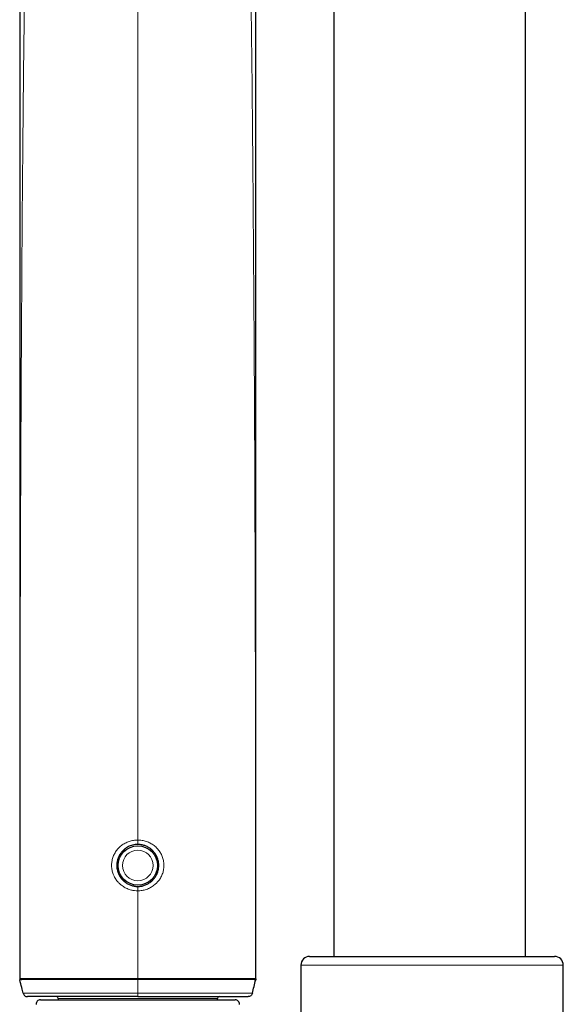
# Model space of a CAD drawing. Header units: millimetres. Extents: x 8 to 2385, y 12 to 2606.
# Tile 102 of 156: x 1046 to 1108, y 1698 to 1811. Entities that reach past the tile are written whole.
import ezdxf

# ---------------------------------------------------------------- set-up
doc = ezdxf.new("R2010")
doc.units = ezdxf.units.MM

msp = doc.modelspace()

# ---------------------------------------------------------------- linework, layer by layer
at = {"color": 7, "linetype": 'Continuous', "lineweight": 30}
for p, q in [((1103.81, 1703.51), (1103.81, 1846.99)), ((1081.91, 1821.77), (1081.91, 1703.51)), ((1079.14, 1703.51), (1107.14, 1703.51)), ((1078.14, 1702.51), (1078.14, 1696.43)), ((1108.14, 1582.51), (1108.14, 1702.51)), ((1048.36, 1698.55), (1070.62, 1698.55)), ((1050.39, 1698.71), (1050.39, 1698.55)), ((1068.59, 1698.55), (1068.59, 1698.71))]:
    msp.add_line(p, q, dxfattribs=at)
at = {"color": 252, "linetype": 'Continuous', "lineweight": 0}
for p, q in [((1059.49, 1816.18), (1059.49, 1716.82)), ((1057.92, 1715.73), (1058.01, 1715.61)), ((1061.05, 1715.72), (1060.96, 1715.61)), ((1058.01, 1712.21), (1057.92, 1712.1)), ((1060.96, 1712.21), (1061.05, 1712.1)), ((1059.49, 1711.02), (1059.49, 1700.98)), ((1108.14, 1702.51), (1078.14, 1702.51)), ((1046.01, 1700.85), (1045.99, 1700.97)), ((1059.49, 1700.98), (1059.49, 1700.85)), ((1059.49, 1700.85), (1059.49, 1699.29)), ((1072.97, 1700.85), (1072.98, 1700.97)), ((1068.59, 1698.71), (1050.39, 1698.71))]:
    msp.add_line(p, q, dxfattribs=at)
at = {"color": 252, "linetype": 'Continuous', "lineweight": 0, "flags": 128}
for points in [[(1059.49, 1716.31), (1059.49, 1716.32), (1059.49, 1716.35), (1059.49, 1716.4), (1059.49, 1716.46), (1059.49, 1716.54), (1059.49, 1716.62), (1059.49, 1716.72), (1059.49, 1716.82)], [(1057.45, 1715.17), (1057.47, 1715.15), (1057.5, 1715.12), (1057.52, 1715.09), (1057.53, 1715.06), (1057.53, 1715.04), (1057.53, 1715.02)], [(1061.45, 1715.02), (1061.44, 1715.04), (1061.45, 1715.06), (1061.46, 1715.09), (1061.48, 1715.12), (1061.51, 1715.15), (1061.53, 1715.17)], [(1057.45, 1712.65), (1057.47, 1712.67), (1057.5, 1712.71), (1057.52, 1712.74), (1057.53, 1712.77), (1057.53, 1712.79), (1057.53, 1712.81)], [(1061.45, 1712.81), (1061.44, 1712.79), (1061.45, 1712.77), (1061.46, 1712.74), (1061.48, 1712.71), (1061.51, 1712.67), (1061.53, 1712.65)], [(1059.49, 1711.02), (1059.49, 1711.11), (1059.49, 1711.21), (1059.49, 1711.29), (1059.49, 1711.37), (1059.49, 1711.43), (1059.49, 1711.48), (1059.49, 1711.5), (1059.49, 1711.51)]]:
    msp.add_lwpolyline(points, dxfattribs=at)
at = {"color": 7, "linetype": 'Continuous', "lineweight": 30}
msp.add_circle((1059.49, 1713.91), 2.25, dxfattribs=at)
at = {"color": 252, "linetype": 'Continuous', "lineweight": 0}
msp.add_circle((1059.49, 1713.91), 1.75, dxfattribs=at)
at = {"color": 7, "linetype": 'Continuous', "lineweight": 30}
for centre, radius, start, end in [((1079.14, 1702.51), 1, 90, 180), ((1107.14, 1702.51), 1, 0, 90), ((1048.36, 1698.05), 0.5, 90, 182.4813), ((1050.19, 1698.71), 0.2, 0, 90), ((1068.79, 1698.71), 0.2, 90, 180), ((1070.62, 1698.05), 0.5, 357.5187, 90)]:
    msp.add_arc(centre, radius, start, end, dxfattribs=at)
at = {"color": 252, "linetype": 'Continuous', "lineweight": 0}
for points, knots in [([(1072.38, 1817.95), (1072.45, 1812.63), (1072.59, 1801.69), (1072.72, 1785.14), (1072.83, 1768.31), (1072.9, 1751.47), (1072.94, 1734.64), (1072.97, 1717.81), (1072.98, 1706.59), (1072.98, 1700.97)], [0, 0, 0, 0, 0.136605, 0.280504, 0.424404, 0.568303, 0.712202, 0.856101, 1, 1, 1, 1]), ([(1046.55, 1813.7), (1046.49, 1809.79), (1046.37, 1800.27), (1046.25, 1785.14), (1046.15, 1768.31), (1046.08, 1751.47), (1046.03, 1734.64), (1046, 1717.81), (1046, 1706.59), (1045.99, 1700.97)], [0, 0, 0, 0, 0.104014, 0.253345, 0.402676, 0.552007, 0.701338, 0.850669, 1, 1, 1, 1]), ([(1059.49, 1711.02), (1059.49, 1711.02), (1059.36, 1711.02), (1059.12, 1711.03), (1058.79, 1711.09), (1058.51, 1711.17), (1058.28, 1711.26), (1058.06, 1711.37), (1057.84, 1711.49), (1057.6, 1711.66), (1057.35, 1711.87), (1057.13, 1712.12), (1056.96, 1712.35), (1056.84, 1712.56), (1056.73, 1712.78), (1056.64, 1713.02), (1056.57, 1713.25), (1056.52, 1713.49), (1056.5, 1713.74), (1056.49, 1713.98), (1056.51, 1714.22), (1056.55, 1714.46), (1056.6, 1714.7), (1056.68, 1714.93), (1056.78, 1715.15), (1056.89, 1715.36), (1057.02, 1715.57), (1057.17, 1715.76), (1057.34, 1715.94), (1057.52, 1716.11), (1057.72, 1716.26), (1057.93, 1716.4), (1058.15, 1716.52), (1058.38, 1716.62), (1058.62, 1716.7), (1058.87, 1716.76), (1059.16, 1716.81), (1059.37, 1716.81), (1059.49, 1716.82)], [0, 0, 0, 0, 0.000007, 0.040109, 0.080212, 0.107573, 0.133937, 0.160476, 0.187283, 0.21446, 0.25435, 0.294238, 0.321475, 0.347822, 0.374361, 0.401204, 0.428467, 0.454387, 0.480504, 0.506928, 0.533775, 0.559414, 0.585389, 0.611365, 0.637881, 0.663869, 0.690041, 0.716493, 0.743325, 0.769872, 0.796602, 0.823901, 0.851395, 0.878199, 0.905186, 0.932746, 0.960505, 1, 1, 1, 1]), ([(1059.49, 1716.82), (1059.61, 1716.81), (1059.81, 1716.81), (1060.1, 1716.76), (1060.34, 1716.7), (1060.59, 1716.62), (1060.82, 1716.52), (1061.04, 1716.4), (1061.25, 1716.27), (1061.45, 1716.11), (1061.63, 1715.95), (1061.8, 1715.77), (1061.95, 1715.57), (1062.08, 1715.37), (1062.2, 1715.16), (1062.29, 1714.93), (1062.37, 1714.71), (1062.43, 1714.47), (1062.47, 1714.23), (1062.48, 1713.99), (1062.48, 1713.75), (1062.45, 1713.5), (1062.41, 1713.26), (1062.34, 1713.02), (1062.25, 1712.79), (1062.14, 1712.57), (1061.99, 1712.32), (1061.79, 1712.06), (1061.56, 1711.82), (1061.34, 1711.64), (1061.14, 1711.49), (1060.93, 1711.37), (1060.7, 1711.26), (1060.47, 1711.17), (1060.23, 1711.1), (1059.99, 1711.05), (1059.74, 1711.02), (1059.57, 1711.02), (1059.49, 1711.02), (1059.49, 1711.02)], [0, 0, 0, 0, 0.039494, 0.066299, 0.093285, 0.120844, 0.148601, 0.175241, 0.201881, 0.229176, 0.256668, 0.282662, 0.308832, 0.335279, 0.362108, 0.387753, 0.413725, 0.439697, 0.466212, 0.492129, 0.518246, 0.54467, 0.571517, 0.597855, 0.624395, 0.651241, 0.678505, 0.718391, 0.75828, 0.785517, 0.81188, 0.838418, 0.865225, 0.892402, 0.918933, 0.945464, 0.972634, 0.999994, 1, 1, 1, 1]), ([(1057.21, 1713.17), (1057.2, 1713.19), (1057.17, 1713.34), (1057.14, 1713.6), (1057.13, 1713.95), (1057.15, 1714.29), (1057.17, 1714.51), (1057.2, 1714.62), (1057.2, 1714.62)], [0, 0, 0, 0, 0.0582923, 0.3015279, 0.5466615, 0.7701246, 0.9951195, 1, 1, 1, 1]), ([(1061.77, 1714.65), (1061.78, 1714.62), (1061.8, 1714.48), (1061.83, 1714.22), (1061.85, 1713.88), (1061.83, 1713.54), (1061.8, 1713.31), (1061.77, 1713.18), (1061.77, 1713.17)], [0, 0, 0, 0, 0.047612, 0.28707, 0.528396, 0.748389, 0.969889, 1, 1, 1, 1]), ([(1045.99, 1700.97), (1045.99, 1700.97), (1046, 1700.97), (1046.03, 1700.96), (1046.08, 1700.96), (1046.15, 1700.96), (1046.25, 1700.98), (1046.35, 1700.98), (1046.48, 1700.98), (1046.62, 1700.98), (1046.78, 1700.98), (1046.95, 1700.97), (1047.14, 1700.97), (1047.36, 1700.97), (1047.61, 1700.97), (1047.9, 1700.97), (1048.2, 1700.97), (1048.53, 1700.97), (1048.87, 1700.97), (1049.23, 1700.97), (1049.61, 1700.98), (1050.03, 1700.98), (1050.48, 1700.98), (1050.97, 1700.98), (1051.47, 1700.98), (1051.98, 1700.98), (1052.49, 1700.98), (1053, 1700.98), (1053.53, 1700.98), (1054.06, 1700.98), (1054.6, 1700.98), (1055.16, 1700.98), (1055.72, 1700.97), (1056.42, 1700.97), (1057.21, 1700.97), (1058.07, 1700.98), (1058.81, 1700.98), (1059.28, 1700.98), (1059.49, 1700.98), (1059.49, 1700.98)], [0, 0, 0, 0, 0.015343, 0.030689, 0.056396, 0.082104, 0.103618, 0.125132, 0.146864, 0.168598, 0.190564, 0.21253, 0.234707, 0.256884, 0.283035, 0.309187, 0.335621, 0.362055, 0.388845, 0.415636, 0.442697, 0.469759, 0.500906, 0.532169, 0.563432, 0.594805, 0.624177, 0.653548, 0.683159, 0.712769, 0.742684, 0.772598, 0.802747, 0.832896, 0.88486, 0.926678, 0.968495, 0.999997, 1, 1, 1, 1]), ([(1045.99, 1700.96), (1045.99, 1700.96), (1045.99, 1700.97), (1045.99, 1700.97), (1045.99, 1700.97), (1045.99, 1700.97)], [0, 0, 0, 0, 0.596544, 0.999725, 1, 1, 1, 1]), ([(1059.49, 1700.85), (1059.22, 1700.85), (1058.69, 1700.85), (1057.88, 1700.85), (1057.08, 1700.85), (1056.3, 1700.85), (1055.55, 1700.85), (1054.82, 1700.85), (1054.16, 1700.86), (1053.57, 1700.86), (1053.04, 1700.86), (1052.51, 1700.86), (1052, 1700.86), (1051.48, 1700.86), (1050.98, 1700.86), (1050.49, 1700.86), (1050, 1700.86), (1049.51, 1700.85), (1049.02, 1700.85), (1048.6, 1700.85), (1048.24, 1700.85), (1047.93, 1700.85), (1047.64, 1700.85), (1047.35, 1700.85), (1047.07, 1700.85), (1046.83, 1700.86), (1046.65, 1700.86), (1046.48, 1700.87), (1046.32, 1700.86), (1046.18, 1700.85), (1046.08, 1700.84), (1046.03, 1700.85), (1046.01, 1700.85), (1046, 1700.85)], [0, 0, 0, 0, 0.041576, 0.083259, 0.125157, 0.167165, 0.206454, 0.245765, 0.285052, 0.314991, 0.344929, 0.375121, 0.405313, 0.436454, 0.467654, 0.498981, 0.530375, 0.565391, 0.600433, 0.635445, 0.662248, 0.68905, 0.716151, 0.743253, 0.775441, 0.807744, 0.829561, 0.851377, 0.884618, 0.917859, 0.946048, 0.974236, 1, 1, 1, 1]), ([(1072.98, 1700.97), (1072.98, 1700.97), (1072.97, 1700.97), (1072.93, 1700.96), (1072.88, 1700.96), (1072.81, 1700.97), (1072.7, 1700.98), (1072.55, 1700.98), (1072.36, 1700.98), (1072.13, 1700.98), (1071.88, 1700.97), (1071.63, 1700.97), (1071.36, 1700.97), (1071.08, 1700.97), (1070.77, 1700.97), (1070.45, 1700.97), (1070.11, 1700.97), (1069.74, 1700.97), (1069.36, 1700.98), (1068.95, 1700.98), (1068.5, 1700.98), (1068.01, 1700.98), (1067.5, 1700.98), (1066.99, 1700.98), (1066.48, 1700.98), (1065.97, 1700.98), (1065.45, 1700.98), (1064.92, 1700.98), (1064.37, 1700.98), (1063.82, 1700.98), (1063.26, 1700.97), (1062.62, 1700.97), (1061.9, 1700.97), (1061.1, 1700.98), (1060.3, 1700.98), (1059.76, 1700.98), (1059.49, 1700.98), (1059.49, 1700.98)], [0, 0, 0, 0, 0.0204543, 0.0409795, 0.0615048, 0.0821048, 0.1090421, 0.1359787, 0.168751, 0.2015249, 0.2292, 0.2568754, 0.2829806, 0.3090862, 0.3354867, 0.3618876, 0.3887118, 0.4155364, 0.4426443, 0.4697526, 0.5008841, 0.5321468, 0.56341, 0.5947999, 0.6241318, 0.653464, 0.6830464, 0.712629, 0.7425723, 0.7725157, 0.8027041, 0.8328926, 0.8744514, 0.9162274, 0.9580037, 0.9999969, 1, 1, 1, 1]), ([(1059.49, 1700.85), (1059.75, 1700.85), (1060.29, 1700.85), (1061.09, 1700.85), (1061.89, 1700.85), (1062.61, 1700.85), (1063.24, 1700.85), (1063.79, 1700.85), (1064.33, 1700.85), (1064.87, 1700.86), (1065.41, 1700.86), (1065.94, 1700.86), (1066.46, 1700.86), (1066.98, 1700.86), (1067.49, 1700.86), (1068, 1700.86), (1068.49, 1700.86), (1068.93, 1700.86), (1069.34, 1700.86), (1069.71, 1700.85), (1070.06, 1700.85), (1070.4, 1700.85), (1070.73, 1700.85), (1071.04, 1700.85), (1071.34, 1700.85), (1071.66, 1700.85), (1071.96, 1700.85), (1072.23, 1700.86), (1072.43, 1700.87), (1072.59, 1700.87), (1072.71, 1700.86), (1072.8, 1700.85), (1072.87, 1700.84), (1072.92, 1700.84), (1072.96, 1700.85), (1072.97, 1700.85), (1072.97, 1700.85)], [0, 0, 0, 0, 0.041522, 0.083311, 0.1251, 0.167162, 0.1965, 0.225837, 0.255336, 0.284835, 0.314858, 0.344881, 0.375097, 0.405312, 0.436421, 0.467684, 0.498947, 0.530372, 0.556489, 0.582606, 0.608901, 0.635195, 0.662094, 0.688993, 0.716123, 0.743252, 0.786162, 0.815245, 0.844349, 0.873428, 0.895642, 0.917856, 0.938295, 0.958832, 0.979368, 1, 1, 1, 1]), ([(1072.99, 1700.96), (1072.99, 1700.96), (1072.99, 1700.97), (1072.98, 1700.97), (1072.98, 1700.97), (1072.98, 1700.97)], [0, 0, 0, 0, 0.5965437, 0.9997251, 1, 1, 1, 1]), ([(1046.38, 1699.29), (1046.38, 1699.29), (1046.39, 1699.29), (1046.42, 1699.29), (1046.49, 1699.29), (1046.58, 1699.29), (1046.7, 1699.29), (1046.83, 1699.29), (1046.98, 1699.29), (1047.15, 1699.29), (1047.34, 1699.29), (1047.54, 1699.29), (1047.77, 1699.29), (1048.01, 1699.29), (1048.28, 1699.29), (1048.56, 1699.29), (1048.92, 1699.29), (1049.36, 1699.29), (1049.9, 1699.29), (1050.45, 1699.29), (1050.97, 1699.29), (1051.45, 1699.29), (1051.89, 1699.29), (1052.33, 1699.29), (1052.77, 1699.29), (1053.23, 1699.29), (1053.7, 1699.29), (1054.18, 1699.29), (1054.66, 1699.29), (1055.19, 1699.29), (1055.77, 1699.29), (1056.43, 1699.29), (1057.15, 1699.29), (1057.93, 1699.29), (1058.7, 1699.29), (1059.23, 1699.29), (1059.49, 1699.29)], [0, 0, 0, 0, 0.032164, 0.061591, 0.091012, 0.11642, 0.141831, 0.166027, 0.190223, 0.213633, 0.237043, 0.26072, 0.284397, 0.30846, 0.332522, 0.356843, 0.381164, 0.420111, 0.45906, 0.495672, 0.532284, 0.560655, 0.58674, 0.612826, 0.639108, 0.66539, 0.691952, 0.718514, 0.745264, 0.772013, 0.805056, 0.838099, 0.878392, 0.91879, 0.959317, 1, 1, 1, 1]), ([(1072.59, 1699.29), (1072.59, 1699.29), (1072.59, 1699.29), (1072.57, 1699.29), (1072.54, 1699.29), (1072.48, 1699.29), (1072.39, 1699.29), (1072.28, 1699.29), (1072.15, 1699.29), (1071.97, 1699.29), (1071.75, 1699.29), (1071.49, 1699.29), (1071.23, 1699.29), (1070.96, 1699.29), (1070.7, 1699.29), (1070.42, 1699.29), (1070.08, 1699.29), (1069.64, 1699.29), (1069.07, 1699.29), (1068.49, 1699.29), (1067.96, 1699.29), (1067.52, 1699.29), (1067.09, 1699.29), (1066.65, 1699.29), (1066.2, 1699.29), (1065.74, 1699.29), (1065.27, 1699.29), (1064.8, 1699.29), (1064.31, 1699.29), (1063.78, 1699.29), (1063.21, 1699.29), (1062.54, 1699.29), (1061.82, 1699.29), (1061.05, 1699.29), (1060.27, 1699.29), (1059.75, 1699.29), (1059.49, 1699.29)], [0, 0, 0, 0, 0.023358, 0.046712, 0.070276, 0.09384, 0.117797, 0.141756, 0.165994, 0.190232, 0.22531, 0.254854, 0.2844, 0.308462, 0.332525, 0.356845, 0.381166, 0.414386, 0.459174, 0.503966, 0.53231, 0.560655, 0.586741, 0.612826, 0.639108, 0.665391, 0.691952, 0.718514, 0.745264, 0.772013, 0.805056, 0.838099, 0.878366, 0.918738, 0.959317, 1, 1, 1, 1]), ([(1059.49, 1699.29), (1059.49, 1699.24), (1059.49, 1699.13), (1059.49, 1699.01), (1059.49, 1698.93), (1059.49, 1698.92), (1059.49, 1698.91)], [0, 0, 0, 0, 0.2540824, 0.5081649, 0.7622473, 1, 1, 1, 1])]:
    msp.add_open_spline(points, degree=3, knots=knots, dxfattribs=at)
at = {"color": 7, "linetype": 'Continuous', "lineweight": 30}
for points, knots in [([(1072.99, 1700.96), (1072.99, 1701.03), (1072.99, 1701.39), (1072.99, 1702.04), (1072.99, 1702.87), (1072.99, 1703.65), (1072.99, 1704.39), (1072.99, 1705.11), (1072.99, 1705.81), (1072.99, 1706.49), (1072.99, 1707.1), (1072.99, 1707.63), (1072.99, 1708.09), (1072.99, 1708.47), (1072.99, 1708.79), (1072.99, 1709.06), (1072.99, 1709.26), (1072.99, 1709.44), (1072.99, 1709.61), (1072.99, 1709.86), (1072.99, 1710.21), (1072.99, 1710.68), (1072.99, 1711.21), (1072.99, 1711.81), (1072.99, 1712.48), (1072.99, 1713.2), (1072.99, 1713.96), (1072.99, 1715.25), (1072.99, 1717.08), (1072.99, 1719.48), (1072.99, 1721.84), (1072.99, 1724.18), (1072.99, 1726.45), (1072.99, 1728.73), (1072.99, 1731), (1072.99, 1733.25), (1072.99, 1735.25), (1072.99, 1736.99), (1072.99, 1738.48), (1072.99, 1739.96), (1072.98, 1741.43), (1072.98, 1742.86), (1072.98, 1744.25), (1072.98, 1745.57), (1072.98, 1746.85), (1072.98, 1748.07), (1072.98, 1749.24), (1072.98, 1750.36), (1072.98, 1751.42), (1072.98, 1752.37), (1072.98, 1753.21), (1072.98, 1753.98), (1072.98, 1754.78), (1072.98, 1755.69), (1072.98, 1756.72), (1072.98, 1757.89), (1072.98, 1759.13), (1072.98, 1760.33), (1072.98, 1761.5), (1072.98, 1762.62), (1072.98, 1763.77), (1072.98, 1765.48), (1072.98, 1767.72), (1072.98, 1770.46), (1072.98, 1773.23), (1072.98, 1776.02), (1072.98, 1778.82), (1072.98, 1781.57), (1072.98, 1784.27), (1072.98, 1786.4), (1072.98, 1787.97), (1072.98, 1789), (1072.98, 1790.02), (1072.98, 1791.03), (1072.98, 1792.04), (1072.98, 1793.04), (1072.98, 1793.99), (1072.98, 1794.91), (1072.98, 1795.81), (1072.98, 1796.76), (1072.98, 1797.77), (1072.98, 1798.82), (1072.98, 1799.93), (1072.98, 1801.09), (1072.98, 1802.3), (1072.98, 1803.56), (1072.98, 1804.88), (1072.98, 1806.24), (1072.98, 1807.66), (1072.98, 1809.13), (1072.98, 1810.71), (1072.98, 1812.39), (1072.98, 1814.18), (1072.98, 1816.04), (1072.98, 1817.36), (1072.98, 1818.07), (1072.98, 1818.13)], [0, 0, 0, 0, 0.001773, 0.009308, 0.016424, 0.023121, 0.029398, 0.035255, 0.041618, 0.047395, 0.052587, 0.057193, 0.060984, 0.064257, 0.067013, 0.069251, 0.070972, 0.072323, 0.073745, 0.075268, 0.078789, 0.082755, 0.087166, 0.092387, 0.098119, 0.104362, 0.11088, 0.117458, 0.137388, 0.157843, 0.178825, 0.198003, 0.217551, 0.237059, 0.25643, 0.275665, 0.294765, 0.307523, 0.32022, 0.332856, 0.34543, 0.357842, 0.369602, 0.380918, 0.391791, 0.40222, 0.412206, 0.421747, 0.430845, 0.439498, 0.445986, 0.452398, 0.459183, 0.466359, 0.475732, 0.485698, 0.496257, 0.50741, 0.51659, 0.526138, 0.536053, 0.546119, 0.569855, 0.593263, 0.61634, 0.640697, 0.664665, 0.688176, 0.711198, 0.73373, 0.742606, 0.751404, 0.760124, 0.768765, 0.777328, 0.785813, 0.794429, 0.801678, 0.809367, 0.817498, 0.826069, 0.835082, 0.844535, 0.85443, 0.864766, 0.875543, 0.886761, 0.89842, 0.910521, 0.923062, 0.936046, 0.950836, 0.966161, 0.98202, 0.998413, 1, 1, 1, 1]), ([(1045.99, 1813.87), (1045.99, 1813.46), (1045.99, 1812.49), (1045.99, 1810.98), (1045.99, 1809.39), (1045.99, 1807.88), (1045.99, 1806.46), (1045.99, 1805.09), (1045.99, 1803.77), (1045.99, 1802.5), (1045.99, 1801.28), (1045.99, 1800.12), (1045.99, 1799), (1045.99, 1797.94), (1045.99, 1796.94), (1045.99, 1795.99), (1045.99, 1795.1), (1045.99, 1794.25), (1045.99, 1793.01), (1045.99, 1791.35), (1045.99, 1789.24), (1045.99, 1787.09), (1045.99, 1784.89), (1045.99, 1782.66), (1045.99, 1780.23), (1045.99, 1777.61), (1045.99, 1774.78), (1045.99, 1771.91), (1045.99, 1768.99), (1045.99, 1766.59), (1045.99, 1764.72), (1045.99, 1763.41), (1045.99, 1762.13), (1045.99, 1760.9), (1045.99, 1759.73), (1045.99, 1758.62), (1045.99, 1757.56), (1045.99, 1756.57), (1045.99, 1755.61), (1045.99, 1754.7), (1045.99, 1753.83), (1045.99, 1752.98), (1045.99, 1752.12), (1045.99, 1751.2), (1045.99, 1750.23), (1045.99, 1749.18), (1045.99, 1748.07), (1045.99, 1746.89), (1045.99, 1745.66), (1045.99, 1744.37), (1045.99, 1742.92), (1045.99, 1741.29), (1045.99, 1739.5), (1045.99, 1737.7), (1045.99, 1735.89), (1045.99, 1734.06), (1045.99, 1732.23), (1045.99, 1730.18), (1045.99, 1727.92), (1045.99, 1725.45), (1045.99, 1723.01), (1045.99, 1720.6), (1045.99, 1718.26), (1045.99, 1716.51), (1045.99, 1715.33), (1045.99, 1714.7), (1045.99, 1714.08), (1045.99, 1713.46), (1045.99, 1712.87), (1045.99, 1712.26), (1045.99, 1711.68), (1045.99, 1711.11), (1045.99, 1710.59), (1045.99, 1710.2), (1045.99, 1709.93), (1045.99, 1709.76), (1045.99, 1709.6), (1045.99, 1709.45), (1045.99, 1709.3), (1045.99, 1709.1), (1045.99, 1708.85), (1045.99, 1708.51), (1045.99, 1708.11), (1045.99, 1707.67), (1045.99, 1707.19), (1045.99, 1706.69), (1045.99, 1706.14), (1045.99, 1705.54), (1045.99, 1704.88), (1045.99, 1704.14), (1045.99, 1703.29), (1045.99, 1702.33), (1045.99, 1701.55), (1045.99, 1701.08), (1045.99, 1700.96)], [0, 0, 0, 0, 0.010906, 0.025764, 0.04011, 0.053166, 0.065765, 0.07791, 0.089598, 0.10083, 0.111607, 0.121927, 0.131792, 0.141202, 0.150155, 0.158505, 0.166416, 0.173887, 0.180919, 0.199292, 0.21801, 0.237081, 0.256504, 0.27628, 0.296408, 0.321024, 0.346073, 0.371522, 0.397366, 0.423601, 0.435268, 0.44699, 0.458379, 0.469287, 0.479715, 0.489489, 0.498802, 0.507653, 0.516042, 0.524208, 0.531884, 0.539165, 0.546676, 0.554914, 0.56353, 0.572522, 0.582576, 0.593063, 0.603983, 0.615336, 0.627121, 0.642751, 0.658618, 0.674578, 0.690633, 0.706782, 0.723025, 0.739362, 0.761165, 0.783134, 0.804918, 0.826193, 0.846958, 0.867213, 0.872793, 0.878333, 0.883833, 0.889293, 0.894671, 0.899738, 0.905268, 0.91032, 0.914895, 0.918991, 0.920585, 0.922093, 0.923514, 0.92485, 0.926106, 0.927617, 0.929961, 0.932915, 0.936477, 0.940648, 0.944665, 0.949119, 0.954011, 0.95934, 0.965107, 0.971309, 0.979179, 0.987654, 0.996732, 1, 1, 1, 1]), ([(1059.49, 1716.31), (1059.39, 1716.31), (1059.19, 1716.3), (1058.9, 1716.25), (1058.64, 1716.16), (1058.36, 1716.04), (1058.13, 1715.9), (1057.92, 1715.73), (1057.77, 1715.59), (1057.63, 1715.44), (1057.51, 1715.28), (1057.41, 1715.11), (1057.28, 1714.88), (1057.19, 1714.63), (1057.13, 1714.37), (1057.1, 1714.17), (1057.09, 1713.97), (1057.09, 1713.77), (1057.11, 1713.57), (1057.15, 1713.37), (1057.2, 1713.17), (1057.27, 1712.98), (1057.36, 1712.8), (1057.48, 1712.59), (1057.64, 1712.37), (1057.82, 1712.18), (1058, 1712.03), (1058.16, 1711.91), (1058.33, 1711.81), (1058.51, 1711.72), (1058.76, 1711.62), (1059.02, 1711.55), (1059.28, 1711.52), (1059.42, 1711.51), (1059.49, 1711.51)], [0, 0, 0, 0, 0.0388721, 0.07867, 0.1191317, 0.1465664, 0.1995673, 0.2267597, 0.2541502, 0.2802993, 0.3066243, 0.3332232, 0.3601985, 0.4123086, 0.4387567, 0.4655911, 0.4919147, 0.5184309, 0.5452453, 0.5724677, 0.5990205, 0.6257657, 0.653112, 0.6806631, 0.7203507, 0.76066, 0.7879664, 0.8141189, 0.8404482, 0.8670539, 0.8940401, 0.9464166, 0.9730095, 1, 1, 1, 1]), ([(1059.49, 1711.51), (1059.55, 1711.51), (1059.68, 1711.52), (1059.88, 1711.54), (1060.08, 1711.58), (1060.27, 1711.64), (1060.46, 1711.72), (1060.64, 1711.8), (1060.81, 1711.91), (1061.03, 1712.06), (1061.22, 1712.25), (1061.4, 1712.45), (1061.51, 1712.62), (1061.61, 1712.79), (1061.7, 1712.98), (1061.77, 1713.17), (1061.83, 1713.36), (1061.86, 1713.56), (1061.89, 1713.76), (1061.89, 1713.97), (1061.87, 1714.23), (1061.82, 1714.5), (1061.74, 1714.75), (1061.66, 1714.93), (1061.57, 1715.11), (1061.46, 1715.28), (1061.34, 1715.44), (1061.19, 1715.61), (1060.99, 1715.79), (1060.77, 1715.95), (1060.5, 1716.1), (1060.25, 1716.2), (1059.99, 1716.26), (1059.75, 1716.3), (1059.59, 1716.31), (1059.49, 1716.31)], [0, 0, 0, 0, 0.026019, 0.052224, 0.079013, 0.106004, 0.132151, 0.158481, 0.185088, 0.212074, 0.26513, 0.292052, 0.319358, 0.345915, 0.372958, 0.4, 0.427549, 0.453874, 0.480389, 0.507201, 0.534423, 0.586527, 0.612977, 0.639811, 0.665957, 0.692282, 0.718881, 0.745856, 0.785645, 0.826064, 0.853453, 0.906471, 0.933695, 0.961128, 1, 1, 1, 1]), ([(1045.99, 1700.96), (1045.99, 1700.96), (1045.99, 1700.92), (1046, 1700.88), (1046, 1700.84)], [0, 0, 0, 0, 0.1034376, 1, 1, 1, 1]), ([(1046.01, 1700.85), (1046.01, 1700.85), (1046, 1700.85), (1046, 1700.84), (1046, 1700.84)], [0, 0, 0, 0, 0.388865, 1, 1, 1, 1]), ([(1046.38, 1699.29), (1046.33, 1699.51), (1046.2, 1700.03), (1046.08, 1700.54), (1046, 1700.84)], [0, 0, 0, 0, 0.41388, 1, 1, 1, 1]), ([(1072.59, 1699.29), (1072.66, 1699.55), (1072.78, 1700.07), (1072.91, 1700.58), (1072.97, 1700.84)], [0, 0, 0, 0, 0.496765, 1, 1, 1, 1]), ([(1072.99, 1700.96), (1072.99, 1700.96), (1072.99, 1700.92), (1072.98, 1700.88), (1072.97, 1700.84)], [0, 0, 0, 0, 0.1034376, 1, 1, 1, 1]), ([(1072.97, 1700.85), (1072.97, 1700.85), (1072.97, 1700.85), (1072.97, 1700.84), (1072.97, 1700.84)], [0, 0, 0, 0, 0.388865, 1, 1, 1, 1]), ([(1072.59, 1699.29), (1072.57, 1699.24), (1072.54, 1699.14), (1072.42, 1699.01), (1072.27, 1698.93), (1072.16, 1698.92), (1072.11, 1698.91)], [0, 0, 0, 0, 0.250006, 0.50001, 0.750008, 1, 1, 1, 1]), ([(1059.49, 1698.91), (1059.31, 1698.91), (1058.96, 1698.91), (1058.44, 1698.91), (1057.91, 1698.91), (1057.39, 1698.91), (1056.86, 1698.91), (1056.33, 1698.91), (1055.81, 1698.91), (1055.15, 1698.91), (1054.37, 1698.91), (1053.61, 1698.91), (1053.02, 1698.91), (1052.58, 1698.91), (1052.15, 1698.91), (1051.64, 1698.91), (1051.05, 1698.91), (1050.4, 1698.91), (1049.79, 1698.91), (1049.31, 1698.91), (1048.95, 1698.91), (1048.66, 1698.91), (1048.36, 1698.91), (1048.06, 1698.91), (1047.81, 1698.91), (1047.6, 1698.91), (1047.44, 1698.91), (1047.3, 1698.91), (1047.16, 1698.91), (1047.04, 1698.91), (1046.94, 1698.91), (1046.89, 1698.91), (1046.87, 1698.91), (1046.87, 1698.91), (1046.87, 1698.91)], [0, 0, 0, 0, 0.02836, 0.05672, 0.08522, 0.113719, 0.142662, 0.171605, 0.200705, 0.229805, 0.282242, 0.334927, 0.361681, 0.388434, 0.415338, 0.442242, 0.486555, 0.531397, 0.576235, 0.621649, 0.644885, 0.668121, 0.699677, 0.731257, 0.762807, 0.786967, 0.811127, 0.834194, 0.85726, 0.888727, 0.920227, 0.951681, 0.975839, 1, 1, 1, 1]), ([(1059.49, 1698.91), (1059.66, 1698.91), (1060.01, 1698.91), (1060.54, 1698.91), (1061.06, 1698.91), (1061.59, 1698.91), (1062.11, 1698.91), (1062.64, 1698.91), (1063.16, 1698.91), (1063.82, 1698.91), (1064.61, 1698.91), (1065.36, 1698.91), (1065.95, 1698.91), (1066.39, 1698.91), (1066.82, 1698.91), (1067.34, 1698.91), (1067.93, 1698.91), (1068.57, 1698.91), (1069.18, 1698.91), (1069.66, 1698.91), (1070.02, 1698.91), (1070.31, 1698.91), (1070.62, 1698.91), (1070.92, 1698.91), (1071.17, 1698.91), (1071.37, 1698.91), (1071.54, 1698.91), (1071.68, 1698.91), (1071.81, 1698.91), (1071.94, 1698.91), (1072.04, 1698.91), (1072.09, 1698.91), (1072.1, 1698.91), (1072.11, 1698.91), (1072.11, 1698.91)], [0, 0, 0, 0, 0.02836, 0.05672, 0.08522, 0.113719, 0.142662, 0.171605, 0.200705, 0.229805, 0.282242, 0.334927, 0.361681, 0.388434, 0.415338, 0.442242, 0.486555, 0.531397, 0.576235, 0.621649, 0.644885, 0.668121, 0.699677, 0.731257, 0.762807, 0.786967, 0.811127, 0.834194, 0.85726, 0.888727, 0.920227, 0.951681, 0.975839, 1, 1, 1, 1])]:
    msp.add_open_spline(points, degree=3, knots=knots, dxfattribs=at)
msp.add_open_spline([(1046.38, 1699.29), (1046.4, 1699.24), (1046.44, 1699.14), (1046.56, 1699.01), (1046.7, 1698.93), (1046.81, 1698.92), (1046.87, 1698.91)], degree=3, dxfattribs=at)

doc.saveas('drawing.dxf')
